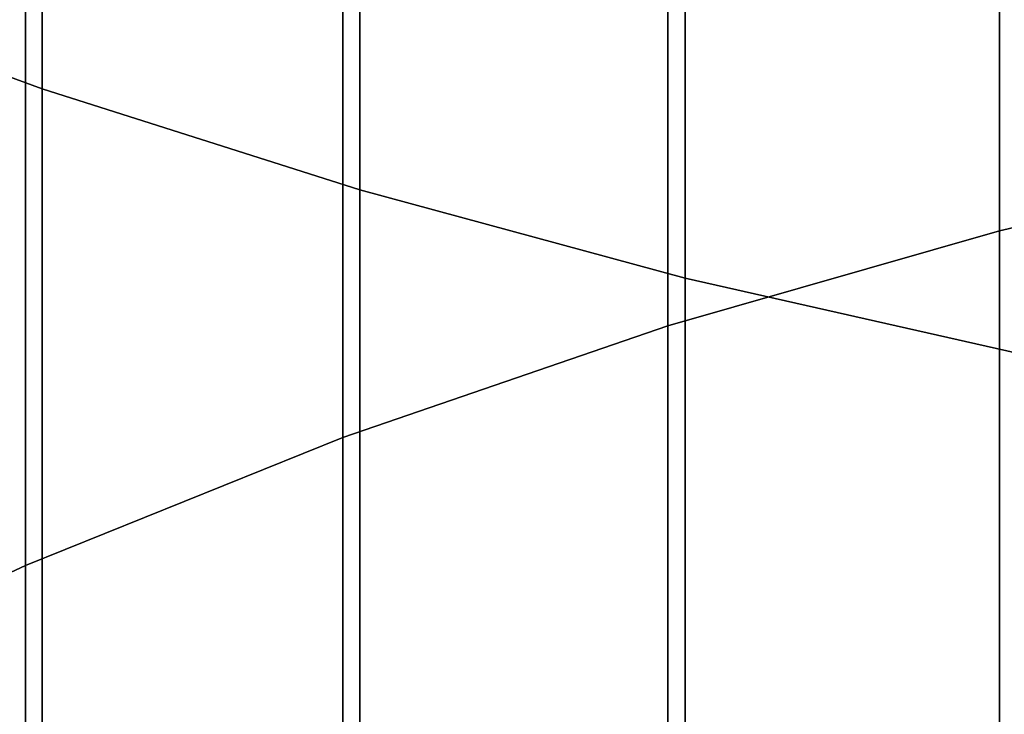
# Model space of a CAD drawing. Header units: metres. Extents: x -28 to 70, y -212 to 28.
# Tile 27 of 239: x -5.29 to -3.36, y -178.99 to -177.63. Entities that reach past the tile are written whole.
import ezdxf

# ---------------------------------------------------------------- set-up
doc = ezdxf.new("R2010")
doc.units = ezdxf.units.M
doc.layers.add('solid_10_261_102_XXX', color=7, linetype='CONTINUOUS')

msp = doc.modelspace()

# ---------------------------------------------------------------- linework, layer by layer
at = {"layer": 'solid_10_261_102_XXX'}
for points in [[(-5.849443, -175.367844, 394.999268), (-5.849443, -177.544006, 392.910492), (-5.244397, -177.7668, 393.136353), (-5.244397, -175.584381, 395.23111)], [(-5.244397, -175.584381, 395.23111), (-5.244397, -177.7668, 393.136353), (-4.62221, -177.964935, 393.337219), (-4.62221, -175.776962, 395.437317)], [(-4.62221, -175.776962, 395.437317), (-4.62221, -177.964935, 393.337219), (-3.984917, -178.137787, 393.512451), (-3.984917, -175.944962, 395.617188)], [(-3.984917, -175.944962, 395.617188), (-3.984917, -178.137787, 393.512451), (-3.334599, -178.284775, 393.661438), (-3.334599, -176.08783, 395.770172)], [(-5.27688, -176.281021, 360.687531), (-5.27688, -177.519623, 358.586609), (-5.880963, -177.796677, 358.744873), (-5.880963, -176.55365, 360.853302)], [(-2.708631, -176.723251, 358.131653), (-2.708631, -177.891876, 356.019623), (-3.369324, -178.04509, 356.101685), (-3.369324, -176.874161, 358.217865)], [(-3.369324, -176.874161, 358.217865), (-3.369324, -178.04509, 356.101685), (-4.019004, -178.231339, 356.201416), (-4.019004, -177.057617, 358.322662)], [(-4.019004, -177.057617, 358.322662), (-4.019004, -178.231339, 356.201416), (-4.65555, -178.450012, 356.318542), (-4.65555, -177.27301, 358.445709)], [(-4.65555, -177.27301, 358.445709), (-4.65555, -178.450012, 356.318542), (-5.27688, -178.700378, 356.452667), (-5.27688, -177.519623, 358.586609)], [(-5.27688, -177.519623, 358.586609), (-5.27688, -178.700378, 356.452667), (-5.880963, -178.981659, 356.603302), (-5.880963, -177.796677, 358.744873)], [(-5.849443, -177.544006, 392.910492), (-5.849443, -179.662308, 390.763062), (-5.244397, -179.89119, 390.982758), (-5.244397, -177.7668, 393.136353)], [(-5.244397, -177.7668, 393.136353), (-5.244397, -179.89119, 390.982758), (-4.62221, -180.094742, 391.178131), (-4.62221, -177.964935, 393.337219)], [(-2.708631, -177.891876, 356.019623), (-2.708631, -179.00238, 353.876434), (-3.369324, -179.157776, 353.954285), (-3.369324, -178.04509, 356.101685)], [(-4.62221, -177.964935, 393.337219), (-4.62221, -180.094742, 391.178131), (-3.984917, -180.272308, 391.348572), (-3.984917, -178.137787, 393.512451)], [(-3.369324, -178.04509, 356.101685), (-3.369324, -179.157776, 353.954285), (-4.019004, -179.34668, 354.04892), (-4.019004, -178.231339, 356.201416)], [(-3.984917, -178.137787, 393.512451), (-3.984917, -180.272308, 391.348572), (-3.334599, -180.423309, 391.4935), (-3.334599, -178.284775, 393.661438)], [(-4.019004, -178.231339, 356.201416), (-4.019004, -179.34668, 354.04892), (-4.65555, -179.568466, 354.160034), (-4.65555, -178.450012, 356.318542)], [(-4.65555, -178.450012, 356.318542), (-4.65555, -179.568466, 354.160034), (-5.27688, -179.822418, 354.287231), (-5.27688, -178.700378, 356.452667)], [(-5.27688, -178.700378, 356.452667), (-5.27688, -179.822418, 354.287231), (-5.880963, -180.107697, 354.430145), (-5.880963, -178.981659, 356.603302)]]:
    msp.add_3dface(points, dxfattribs=at)

doc.saveas('drawing.dxf')
